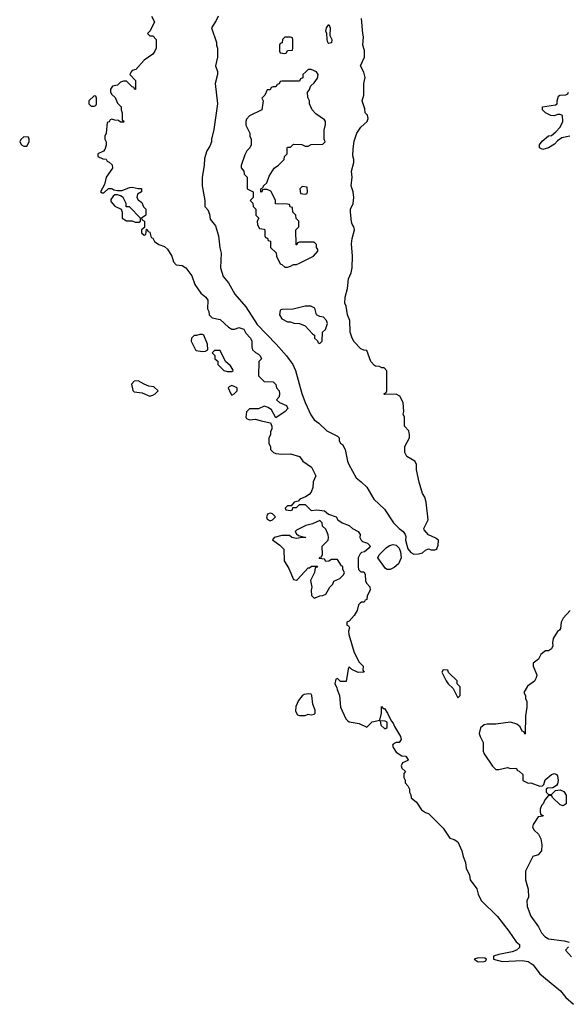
# Model space of a CAD drawing. Header units: inches. Extents: x 2792272 to 2951639, y 860504 to 1033803.
# Tile 140 of 209: x 2867162 to 2870905, y 997261 to 1003985. Entities that reach past the tile are written whole.
import ezdxf

# ---------------------------------------------------------------- set-up
doc = ezdxf.new("R2010")
doc.units = ezdxf.units.IN
doc.header["$MEASUREMENT"] = 0
for name, color, linetype in [('C8060', 7, 'Continuous'), ('C8070', 7, 'Continuous'), ('C8969', 7, 'Continuous'), ('C8979', 7, 'Continuous')]:
    doc.layers.add(name, color=color, linetype=linetype)

msp = doc.modelspace()

# ---------------------------------------------------------------- linework, layer by layer
at = {"layer": 'C8060', "color": 4}
for points, elevation in [([(2868062, 1004010), (2868082, 1003970), (2868052, 1003908), (2868034, 1003890), (2868050, 1003874), (2868070, 1003874), (2868094, 1003850), (2868094, 1003790), (2868084.7, 1003770), (2868070, 1003748.7), (2868010, 1003708), (2867954.4, 1003645.6), (2867930, 1003638), (2867922, 1003630), (2867914, 1003610), (2867952, 1003570), (2867952.7, 1003507.3), (2867946, 1003510), (2867942, 1003522), (2867930, 1003526), (2867890, 1003566), (2867870, 1003566), (2867850, 1003558), (2867830, 1003538), (2867794, 1003530), (2867782, 1003510), (2867782, 1003490), (2867790, 1003474), (2867812.7, 1003452.7), (2867830, 1003414), (2867854, 1003390), (2867854, 1003370), (2867862, 1003350), (2867862, 1003302), (2867874, 1003290), (2867870, 1003286), (2867850, 1003286), (2867836.4, 1003296.4), (2867810, 1003298), (2867790, 1003306), (2867778, 1003302), (2867772.7, 1003287.3), (2867758, 1003282), (2867752, 1003210), (2867742, 1003190), (2867742, 1003170), (2867752, 1003150), (2867751.6, 1003128.4), (2867742, 1003098), (2867732.7, 1003087.3), (2867694, 1003070), (2867694, 1003050), (2867730, 1003034), (2867752.7, 1003032.7), (2867758, 1003018), (2867772.7, 1003012.7), (2867792.7, 1002992.7), (2867794, 1002970), (2867751.3, 1002910), (2867739.6, 1002860.4), (2867714, 1002810), (2867723.6, 1002803.6), (2867736.4, 1002803.6), (2867768, 1002832), (2867790, 1002832), (2867803.6, 1002823.6), (2867830, 1002818), (2867860.4, 1002819.6), (2867910, 1002838), (2867930, 1002841), (2867970, 1002832), (2867992, 1002832), (2867992, 1002810), (2867966.4, 1002793.6), (2867962, 1002770), (2867970, 1002754), (2867996, 1002736), (2868006, 1002706), (2868022, 1002690), (2868022, 1002650), (2867994, 1002630), (2867998, 1002618), (2868014, 1002610), (2868014, 1002566), (2867994, 1002550), (2867994, 1002530), (2868010, 1002514), (2868022, 1002518), (2868026, 1002554), (2868030, 1002554), (2868038, 1002538), (2868050, 1002534), (2868058, 1002498), (2868070, 1002494), (2868082, 1002470), (2868112, 1002450), (2868150, 1002436), (2868170, 1002418.8), (2868200.7, 1002370), (2868211.1, 1002331.1), (2868230, 1002312), (2868270, 1002306), (2868296, 1002290), (2868335.3, 1002235.3), (2868356.9, 1002176.9), (2868398, 1002118), (2868431.3, 1002090), (2868444.7, 1002070), (2868442, 1002010), (2868451.6, 1001991.6), (2868454, 1001970), (2868474, 1001950), (2868530, 1001938), (2868585.4, 1001885.4), (2868610, 1001872), (2868630, 1001872), (2868658, 1001882), (2868690, 1001871), (2868704, 1001844), (2868736, 1001810), (2868746, 1001790), (2868746, 1001750), (2868751.1, 1001731.1), (2868770, 1001712), (2868790, 1001702), (2868802, 1001690), (2868812, 1001670), (2868794, 1001650), (2868792, 1001552), (2868830, 1001514), (2868890, 1001512), (2868910, 1001494), (2868914, 1001470), (2868932, 1001450), (2868934, 1001430), (2868931.6, 1001408.4), (2868914, 1001390), (2868934, 1001370), (2868982, 1001350), (2868991, 1001330), (2868972, 1001310), (2868910, 1001266), (2868880.4, 1001320.4), (2868856.4, 1001336.4), (2868830, 1001346), (2868790, 1001328), (2868730, 1001328), (2868710, 1001306), (2868704.7, 1001270), (2868710, 1001262), (2868730, 1001252), (2868770, 1001258), (2868810, 1001244.7), (2868872.7, 1001232.7), (2868882, 1001210), (2868882, 1001190), (2868872, 1001170), (2868872, 1001150), (2868862, 1001130), (2868862, 1001090), (2868872, 1001070), (2868874, 1001050), (2868894, 1001030), (2868910, 1001022), (2868950, 1001018), (2869010, 1001021), (2869070, 1001002), (2869094, 1000970), (2869152, 1000930), (2869182, 1000870), (2869164.7, 1000830), (2869161, 1000790), (2869150, 1000758), (2869136.9, 1000743.1), (2869112.7, 1000727.3), (2869074, 1000710), (2869062, 1000698), (2869034, 1000690), (2869014, 1000666), (2868990, 1000666), (2868974, 1000650), (2868978, 1000638), (2869010, 1000634), (2869022, 1000638), (2869026, 1000654), (2869050, 1000654), (2869070, 1000674), (2869110, 1000674), (2869150, 1000634), (2869190, 1000638), (2869242, 1000630), (2869267.5, 1000607.5), (2869322, 1000590), (2869332, 1000570), (2869362, 1000550), (2869410, 1000531), (2869432, 1000510), (2869470.9, 1000490.9), (2869484.7, 1000470), (2869482, 1000450), (2869492, 1000430), (2869501, 1000421), (2869534, 1000410), (2869550, 1000394), (2869552, 1000390), (2869543.6, 1000376.4), (2869514, 1000350), (2869492.7, 1000347.3), (2869483.6, 1000336.4), (2869472, 1000310), (2869472, 1000250), (2869474, 1000230), (2869490, 1000214), (2869510, 1000214), (2869519.6, 1000199.6), (2869522, 1000150), (2869530, 1000134), (2869551.6, 1000111.6), (2869552, 1000090), (2869532, 1000050), (2869530, 1000026), (2869518, 1000022), (2869511.6, 1000008.4), (2869492.7, 1000007.3), (2869484.8, 1000000)], 4), ([(2868514.8, 1004010), (2868501.4, 1003978.6), (2868471.3, 1003930), (2868504.7, 1003830), (2868504.7, 1003810), (2868511.3, 1003790), (2868511.3, 1003730), (2868498, 1003670), (2868511.1, 1003631.1), (2868511.1, 1003611.1), (2868496, 1003550), (2868511, 1003410), (2868485.4, 1003234.6), (2868471.3, 1003170), (2868471.3, 1003150), (2868459.8, 1003120.2), (2868438, 1003090), (2868422, 1003038), (2868421, 1002990), (2868406, 1002910), (2868406, 1002850), (2868424.7, 1002750), (2868426, 1002710), (2868446, 1002686), (2868456.9, 1002656.9), (2868462, 1002622), (2868498, 1002578), (2868518, 1002510), (2868526.4, 1002426.4), (2868536, 1002390), (2868531.3, 1002290), (2868550.9, 1002230.9), (2868587.1, 1002187.1), (2868630, 1002111.3), (2868703.8, 1002023.8), (2868782.8, 1001902.8), (2868910.8, 1001770), (2868981, 1001690), (2869026, 1001630), (2869042.8, 1001590), (2869087.1, 1001432.9), (2869110.5, 1001370.5), (2869147.1, 1001287.1), (2869170, 1001252), (2869202, 1001230), (2869256.9, 1001176.9), (2869330, 1001142), (2869342, 1001130), (2869342, 1001110), (2869350, 1001094), (2869363.6, 1001083.6), (2869382, 1001050), (2869398, 1000970), (2869407.1, 1000947.1), (2869456.9, 1000856.9), (2869492, 1000830), (2869530, 1000792), (2869578, 1000710), (2869650, 1000642), (2869711, 1000550), (2869750, 1000511), (2869778, 1000490), (2869792, 1000470), (2869796, 1000456), (2869794.8, 1000430), (2869810, 1000371.3), (2869830, 1000346), (2869850, 1000336), (2869883.1, 1000336.9), (2869910, 1000344.7), (2869930, 1000362), (2869950, 1000372), (2869970, 1000364.7), (2869994.6, 1000365.4), (2870000, 1000367.9)], 8), ([(2870000, 1000444.6), (2869950, 1000468), (2869920.4, 1000500.4), (2869918, 1000510), (2869949, 1000570), (2869934, 1000690), (2869924.7, 1000724.7), (2869909, 1000750), (2869886.8, 1000826.8), (2869869, 1000910), (2869868, 1000950), (2869858, 1000970), (2869803.1, 1001003.1), (2869788.7, 1001030), (2869788.7, 1001070), (2869822, 1001130), (2869822, 1001150), (2869816.4, 1001176.4), (2869786, 1001210), (2869786, 1001270), (2869778, 1001290), (2869782, 1001310), (2869778, 1001370), (2869754.6, 1001414.6), (2869730, 1001428), (2869650, 1001426), (2869646, 1001430), (2869662, 1001438), (2869666, 1001450), (2869667.3, 1001587.3), (2869647.3, 1001607.3), (2869632.7, 1001607.3), (2869616.4, 1001616.4), (2869590, 1001618), (2869583.1, 1001623.1), (2869558, 1001650), (2869530, 1001726), (2869510, 1001728), (2869490, 1001738), (2869444.1, 1001784.1), (2869429.2, 1001810), (2869417.2, 1001850), (2869414, 1001930), (2869399, 1001970), (2869389.1, 1002029.1), (2869379, 1002050), (2869381.2, 1002090), (2869399, 1002150), (2869404.7, 1002215.3), (2869424, 1002256), (2869429.2, 1002290), (2869431.8, 1002370), (2869425.8, 1002454.2), (2869429.5, 1002490), (2869445.2, 1002550), (2869442, 1002570), (2869430, 1002588), (2869425.4, 1002605.4), (2869419.3, 1002670), (2869419.3, 1002690), (2869436, 1002730), (2869441.2, 1002770), (2869438, 1002810), (2869424, 1002850), (2869429, 1002910), (2869425.2, 1002950), (2869442, 1003010), (2869442, 1003030), (2869434.6, 1003054.6), (2869436.4, 1003103.6), (2869444.7, 1003155.3), (2869462.7, 1003210), (2869489.7, 1003250.3), (2869532.3, 1003290), (2869539, 1003310), (2869533.6, 1003333.6), (2869518, 1003350), (2869516.4, 1003376.4), (2869498, 1003430), (2869508.7, 1003470), (2869508.9, 1003548.9), (2869519, 1003590), (2869510, 1003626), (2869486, 1003670), (2869514, 1003730), (2869515.3, 1003750), (2869513.6, 1003773.6), (2869502, 1003810), (2869508.4, 1003868.4), (2869502, 1003890), (2869493.6, 1003993.6)], 8)]:
    msp.add_lwpolyline(points, dxfattribs=dict(at, elevation=elevation))
for points, elevation in [([(2869270, 1003822), (2869265.2, 1003830), (2869259, 1003850), (2869258, 1003890), (2869250, 1003906), (2869255.3, 1003930), (2869270, 1003952), (2869281, 1003930), (2869276.9, 1003876.9), (2869291.3, 1003850), (2869290, 1003826)], 8), ([(2869010, 1003866), (2868970, 1003866), (2868954, 1003850), (2868952.7, 1003827.3), (2868938, 1003822), (2868934, 1003810), (2868934, 1003770), (2868938, 1003758), (2868970, 1003754), (2868982, 1003758), (2868990, 1003774), (2869022, 1003778), (2869026, 1003790), (2869026, 1003850), (2869022, 1003862)], 12), ([(2869150, 1003646), (2869130, 1003646), (2869114, 1003630), (2869094, 1003610), (2869092.7, 1003587.3), (2869078, 1003582), (2869070, 1003566), (2868950, 1003566), (2868938, 1003562), (2868932.7, 1003547.3), (2868918, 1003542), (2868910, 1003526), (2868890, 1003526), (2868878, 1003522), (2868870, 1003506), (2868850, 1003506), (2868834, 1003470), (2868814, 1003450), (2868822, 1003430), (2868814, 1003370), (2868730, 1003328), (2868710, 1003306), (2868704.7, 1003290), (2868705.4, 1003265.4), (2868732, 1003210), (2868732, 1003190), (2868742, 1003170), (2868742, 1003130), (2868732, 1003110), (2868712, 1003090), (2868698, 1003062), (2868672, 1002990), (2868672.7, 1002972.7), (2868692, 1002950), (2868694, 1002930), (2868714, 1002910), (2868714, 1002830), (2868754, 1002810), (2868754, 1002770), (2868734, 1002750), (2868752.7, 1002732.7), (2868754, 1002710), (2868774, 1002690), (2868774, 1002650), (2868794, 1002630), (2868782, 1002610), (2868783.6, 1002583.6), (2868798, 1002558), (2868830, 1002554), (2868834, 1002550), (2868834, 1002510), (2868838, 1002498), (2868852.7, 1002492.7), (2868858, 1002478), (2868872.7, 1002472.7), (2868874, 1002430), (2868912.7, 1002392.7), (2868914, 1002370), (2868938, 1002318), (2868950, 1002314), (2868970, 1002294), (2868990, 1002294), (2869010, 1002302), (2869030, 1002314), (2869050, 1002314), (2869070, 1002322), (2869166, 1002370), (2869196.4, 1002403.6), (2869196.4, 1002416.4), (2869186, 1002430), (2869186, 1002450), (2869170, 1002466), (2869070, 1002466), (2869058, 1002462), (2869052.7, 1002447.3), (2869047.3, 1002447.3), (2869046, 1002550), (2869066, 1002570), (2869066, 1002610), (2869047.3, 1002627.3), (2869046, 1002650), (2869026, 1002670), (2869022, 1002702), (2869007.3, 1002707.3), (2869002, 1002722), (2868990, 1002726), (2868907.3, 1002727.3), (2868906, 1002750), (2868896.4, 1002776.4), (2868874.6, 1002814.6), (2868850, 1002826), (2868830, 1002826), (2868818, 1002822), (2868814, 1002810), (2868808, 1002808), (2868806, 1002830), (2868822, 1002838), (2868826, 1002850), (2868848, 1002870), (2868864, 1002916), (2868898, 1002970), (2868928.4, 1002991.6), (2868966, 1003030), (2868968.4, 1003051.6), (2868986, 1003070), (2868986, 1003110), (2868990, 1003114), (2869010, 1003114), (2869030, 1003134), (2869087.3, 1003132.7), (2869110, 1003122), (2869130, 1003122), (2869150, 1003132), (2869230, 1003134), (2869246, 1003150), (2869238, 1003170), (2869238, 1003230), (2869248, 1003270), (2869248, 1003290), (2869240.4, 1003300.4), (2869183.1, 1003343.1), (2869158, 1003370), (2869138, 1003410), (2869138, 1003430), (2869127.3, 1003452.7), (2869126, 1003490), (2869136.4, 1003503.6), (2869147.3, 1003532.7), (2869170, 1003554), (2869193.6, 1003586.4), (2869198, 1003610), (2869186, 1003630)], 12), ([(2867670, 1003466), (2867634, 1003430), (2867634, 1003410), (2867650, 1003394), (2867670, 1003394), (2867682, 1003398), (2867686, 1003410), (2867686, 1003450), (2867682, 1003462)], 4), ([(2867190, 1003186), (2867170, 1003166), (2867162, 1003150), (2867174, 1003130), (2867190, 1003122), (2867210, 1003122), (2867226, 1003150), (2867226, 1003170), (2867222, 1003182)], 4), ([(2869090, 1002846), (2869074, 1002830), (2869078, 1002798), (2869110, 1002794), (2869122, 1002798), (2869126, 1002810), (2869122, 1002842)], 12), ([(2867830, 1002788), (2867810, 1002788), (2867799.6, 1002780.4), (2867783.6, 1002756.4), (2867783.6, 1002743.6), (2867810, 1002712), (2867854, 1002690), (2867862, 1002670), (2867862, 1002630), (2867890, 1002612), (2867930, 1002612), (2867950, 1002602), (2867970, 1002602), (2867978, 1002602), (2867986, 1002610), (2867986, 1002630), (2867910, 1002706), (2867887.3, 1002707.3), (2867888, 1002730), (2867868, 1002770), (2867850, 1002782)], 4), ([(2869110, 1002028.7), (2869028.4, 1002008.4), (2868950, 1002006), (2868938, 1002002), (2868934, 1001970), (2868950, 1001942), (2868990, 1001922), (2869010, 1001922), (2869031.6, 1001911.6), (2869071.1, 1001911.1), (2869110, 1001894), (2869159.6, 1001839.6), (2869174, 1001830), (2869174, 1001810), (2869192.7, 1001792.7), (2869198, 1001778), (2869210, 1001774), (2869226, 1001790), (2869228, 1001850), (2869248, 1001870), (2869262, 1001910), (2869255.3, 1001930), (2869233.6, 1001953.6), (2869210, 1001958), (2869186, 1001970), (2869174.6, 1002014.6), (2869148.4, 1002028.4)], 12), ([(2868410, 1001835.3), (2868390, 1001835.3), (2868368, 1001828), (2868352, 1001828), (2868334, 1001810), (2868332, 1001790), (2868362, 1001730), (2868365.4, 1001725.4), (2868410, 1001718), (2868430, 1001722), (2868446, 1001730), (2868442, 1001770), (2868418, 1001830)], 4), ([(2868530, 1001726), (2868490, 1001726), (2868474, 1001710), (2868492.7, 1001692.7), (2868494, 1001670), (2868512.7, 1001652.7), (2868514, 1001630), (2868554, 1001590), (2868576.4, 1001583.6), (2868610, 1001582), (2868618, 1001590), (2868616.4, 1001596.4), (2868600.4, 1001620.4), (2868566, 1001650)], 4), ([(2867970, 1001518), (2867943.6, 1001516.4), (2867923.6, 1001496.4), (2867932.7, 1001452.7), (2867943.6, 1001443.6), (2867996.9, 1001436.9), (2868050, 1001414), (2868070, 1001422), (2868086, 1001430), (2868106, 1001450), (2868078, 1001478), (2868043.1, 1001483.1), (2868010, 1001495.3)], 4), ([(2868610, 1001488), (2868590, 1001478), (2868584.7, 1001470), (2868602, 1001430), (2868610, 1001422), (2868626, 1001430), (2868646, 1001450), (2868646, 1001470)], 4), ([(2868874, 1000614), (2868854, 1000610), (2868844.7, 1000590), (2868850, 1000574), (2868870, 1000562), (2868886, 1000570), (2868906, 1000590), (2868886, 1000610)], 4), ([(2869210, 1000566), (2869158.8, 1000541.2), (2869114, 1000530), (2869050, 1000498), (2869042, 1000490), (2869050, 1000474), (2869063.6, 1000463.6), (2869092.7, 1000452.7), (2869111.6, 1000451.6), (2869110, 1000446), (2869090, 1000448), (2869050, 1000442), (2869018, 1000450), (2869002, 1000462), (2868950, 1000462.4), (2868898, 1000450), (2868887.5, 1000432.5), (2868937.1, 1000397.1), (2868964, 1000370), (2868966, 1000290), (2868998, 1000238), (2869030, 1000162), (2869050, 1000158), (2869058, 1000162), (2869130, 1000242), (2869138, 1000242), (2869152.7, 1000252.7), (2869192.7, 1000252.7), (2869190, 1000246), (2869178, 1000242), (2869174, 1000210), (2869144.7, 1000155.3), (2869156, 1000110), (2869151.3, 1000090), (2869152.7, 1000052.7), (2869170, 1000034), (2869190, 1000042), (2869208.4, 1000051.6), (2869230, 1000052), (2869250, 1000062), (2869278, 1000110), (2869298, 1000130), (2869306, 1000150), (2869346, 1000170), (2869370, 1000194), (2869378, 1000210), (2869366, 1000230), (2869366, 1000250), (2869356.4, 1000256.4), (2869330, 1000298), (2869290, 1000298), (2869270, 1000288), (2869250, 1000286), (2869242, 1000302), (2869206, 1000306), (2869210, 1000314), (2869222, 1000318), (2869227.3, 1000332.7), (2869226, 1000390), (2869266, 1000430), (2869268, 1000450), (2869267.3, 1000467.3), (2869250, 1000506), (2869227.3, 1000527.3), (2869226, 1000550)], 4), ([(2869669.5, 1000229.5), (2869658, 1000238), (2869606, 1000310), (2869615.3, 1000330), (2869661.6, 1000378.4), (2869685.4, 1000394.6), (2869710, 1000400.4), (2869730, 1000395.8), (2869750, 1000375.5), (2869758.9, 1000350), (2869763.7, 1000310), (2869745.5, 1000270), (2869716.7, 1000243.3), (2869690, 1000229.5)], 4)]:
    msp.add_lwpolyline(points, close=True, dxfattribs=dict(at, elevation=elevation))
at = {"layer": 'C8070', "color": 4}
for points, elevation in [([(2870914, 1003190), (2870861, 1003179), (2870830, 1003158), (2870810, 1003135.3), (2870770, 1003109.2), (2870730, 1003099), (2870708, 1003110), (2870708.7, 1003130), (2870725.6, 1003154.4), (2870770, 1003192), (2870790, 1003194), (2870820.4, 1003219.6), (2870848, 1003250), (2870868, 1003290), (2870866, 1003330), (2870850, 1003338), (2870830, 1003338), (2870810, 1003328), (2870786, 1003330), (2870749.1, 1003349.1), (2870728.9, 1003368.9), (2870729.2, 1003390.8), (2870817.5, 1003402.5), (2870828.7, 1003410), (2870829.3, 1003430.7), (2870838, 1003462), (2870846, 1003470), (2870888, 1003472), (2870902, 1003478), (2870906, 1003490)], 4), ([(2870000, 1000367.9), (2870008.4, 1000371.6), (2870016.4, 1000396.4), (2870018, 1000430), (2870003.1, 1000443.1), (2870000, 1000444.6)], 8)]:
    msp.add_lwpolyline(points, dxfattribs=dict(at, elevation=elevation))
at = {"layer": 'C8969', "color": 4, "elevation": 4}
msp.add_lwpolyline([(2869484.8, 1000000), (2869474, 999990), (2869464.7, 999950), (2869443.5, 999916.5), (2869410, 999878), (2869394, 999870), (2869394, 999850), (2869404.7, 999844.7), (2869411.3, 999831.3), (2869406, 999810), (2869407.1, 999787.1), (2869444.5, 999664.5), (2869477.3, 999597.3), (2869504.7, 999570), (2869503.6, 999543.6), (2869511.3, 999528.7), (2869470, 999528), (2869428, 999548), (2869410, 999566), (2869402, 999550), (2869390, 999466), (2869350, 999466), (2869330, 999486), (2869318, 999482), (2869312, 999450), (2869325.4, 999425.4), (2869326.8, 999410), (2869342.8, 999370), (2869350.6, 999290), (2869387.3, 999210), (2869398.5, 999198.5), (2869410, 999190.8), (2869478.8, 999178.8), (2869530, 999154), (2869566, 999190), (2869618, 999202), (2869629.2, 999250), (2869630, 999294), (2869642, 999282), (2869650, 999282), (2869671.3, 999250), (2869696.9, 999196.9), (2869710, 999182), (2869718.8, 999158.8), (2869758.8, 999090), (2869764.7, 999070), (2869751, 999049), (2869730, 999048), (2869710, 999038), (2869706, 999030), (2869710, 999014), (2869730, 998982), (2869770, 998958), (2869795.3, 998955.3), (2869811.6, 998931.6), (2869810, 998926), (2869774, 998910), (2869764.7, 998890), (2869770, 998874), (2869794, 998850), (2869783.6, 998836.4), (2869782, 998810), (2869791.6, 998791.6), (2869792.7, 998772.7), (2869810, 998754), (2869822, 998730), (2869822, 998710), (2869831.1, 998691.1), (2869832, 998670), (2869870, 998642), (2869902, 998590), (2869931.1, 998571.1), (2869950, 998564.7), (2870000, 998514.7)], dxfattribs=at)
for points in [[(2869130, 999382), (2869103.5, 999376.5), (2869090, 999368), (2869063.5, 999336.5), (2869045.4, 999294.6), (2869043.6, 999263.6), (2869058, 999238), (2869070, 999234), (2869110, 999234), (2869130, 999242), (2869150, 999238), (2869170, 999242), (2869178, 999250), (2869178, 999270), (2869162, 999310), (2869155.3, 999370), (2869150, 999378)], [(2869622, 999198), (2869626.4, 999166.4), (2869650, 999144.7), (2869656.4, 999143.6), (2869668, 999152), (2869668, 999188), (2869654.6, 999194.6)]]:
    msp.add_lwpolyline(points, close=True, dxfattribs=at)
at = {"layer": 'C8979', "color": 4}
for points, elevation in [([(2870918, 999950), (2870870, 999898), (2870856, 999870), (2870851.6, 999828.4), (2870843.6, 999816.4), (2870830, 999808), (2870801.4, 999758.6), (2870796, 999730), (2870798.8, 999710), (2870791, 999689), (2870770, 999674), (2870750, 999674), (2870730, 999662), (2870718, 999650), (2870702, 999618), (2870664.7, 999590), (2870666, 999570), (2870691, 999511), (2870686, 999490), (2870673.2, 999466.8), (2870627.1, 999432.9), (2870602, 999390), (2870612, 999370), (2870612, 999350), (2870622, 999330), (2870622, 999290), (2870612, 999230), (2870610, 999106), (2870602, 999122), (2870590, 999126), (2870575.3, 999155.3), (2870554, 999174), (2870510, 999188.7), (2870410, 999174), (2870350, 999174), (2870330, 999169), (2870306, 999150), (2870297.3, 999110), (2870302.8, 999090), (2870324, 999050), (2870322.8, 998990), (2870330.6, 998970.6), (2870386.4, 998886.4), (2870410, 998864.7), (2870430, 998864.7), (2870490, 998878), (2870510, 998872), (2870550, 998874), (2870558, 998858), (2870570, 998854), (2870594, 998830), (2870594, 998790), (2870630, 998772), (2870650, 998774), (2870710, 998751.3), (2870728, 998752), (2870738, 998762), (2870746.6, 998793.4), (2870789.5, 998830.5), (2870810, 998837.3), (2870824.7, 998830), (2870830, 998822), (2870834.8, 998790), (2870830, 998766), (2870823.6, 998756.4), (2870799.6, 998740.4), (2870762, 998738), (2870754, 998730), (2870754, 998710), (2870770, 998694), (2870790, 998694), (2870818, 998722), (2870850, 998726), (2870874, 998714), (2870890.8, 998690), (2870890.6, 998630), (2870870, 998616), (2870850, 998622.7), (2870798, 998670), (2870790, 998686), (2870770, 998686), (2870743.6, 998656.4), (2870732, 998630), (2870721, 998619), (2870712.7, 998592.7), (2870712.7, 998572.7), (2870718, 998558), (2870734, 998550), (2870730, 998546), (2870698, 998542), (2870666, 998490), (2870661, 998470), (2870671, 998450), (2870702.4, 998422.4), (2870717.3, 998390), (2870724.7, 998350), (2870722, 998310), (2870698, 998282), (2870662, 998270), (2870612, 998170), (2870612, 998110), (2870631.6, 998048.4), (2870632, 997990), (2870622, 997970), (2870624.7, 997930), (2870650, 997862), (2870702, 997790), (2870722, 997750), (2870744.5, 997724.5), (2870768.7, 997708.7), (2870875.3, 997695.3), (2870910, 997684.7)], 8), ([(2870000, 998514.7), (2870050, 998464.7), (2870096, 998396), (2870126.4, 998386.4), (2870151, 998371), (2870178.8, 998310), (2870187.3, 998270), (2870202.8, 998230), (2870207.3, 998190), (2870230, 998142), (2870236, 998110), (2870281, 998050), (2870290, 998014), (2870311.1, 997971.1), (2870421.4, 997861.4), (2870499.9, 997759.9), (2870548, 997688), (2870571.3, 997670), (2870572, 997650), (2870552, 997630), (2870521.4, 997618.6), (2870430, 997601.2), (2870394, 997590), (2870394, 997570), (2870454.4, 997554.4), (2870590, 997559.1), (2870630, 997552.7), (2870645.1, 997545.1), (2870664, 997530), (2870710.8, 997470), (2870852.5, 997352.5), (2870888.4, 997308.4), (2870941.1, 997261.1)], 4), ([(2870906.8, 997653.2), (2870884.7, 997630), (2870926.4, 997586.4)], 8)]:
    msp.add_lwpolyline(points, dxfattribs=dict(at, elevation=elevation))
for points, elevation in [([(2870050, 999546), (2870042, 999530), (2870072, 999470), (2870084.7, 999450), (2870118, 999418), (2870150, 999354), (2870166, 999370), (2870166, 999430), (2870146, 999450), (2870146, 999470), (2870087.3, 999527.3), (2870082, 999542)], 8), ([(2870290, 997579), (2870262, 997570), (2870290, 997552), (2870330, 997554), (2870342, 997558), (2870346, 997570), (2870335.3, 997575.3)], 4)]:
    msp.add_lwpolyline(points, close=True, dxfattribs=dict(at, elevation=elevation))

doc.saveas('drawing.dxf')
